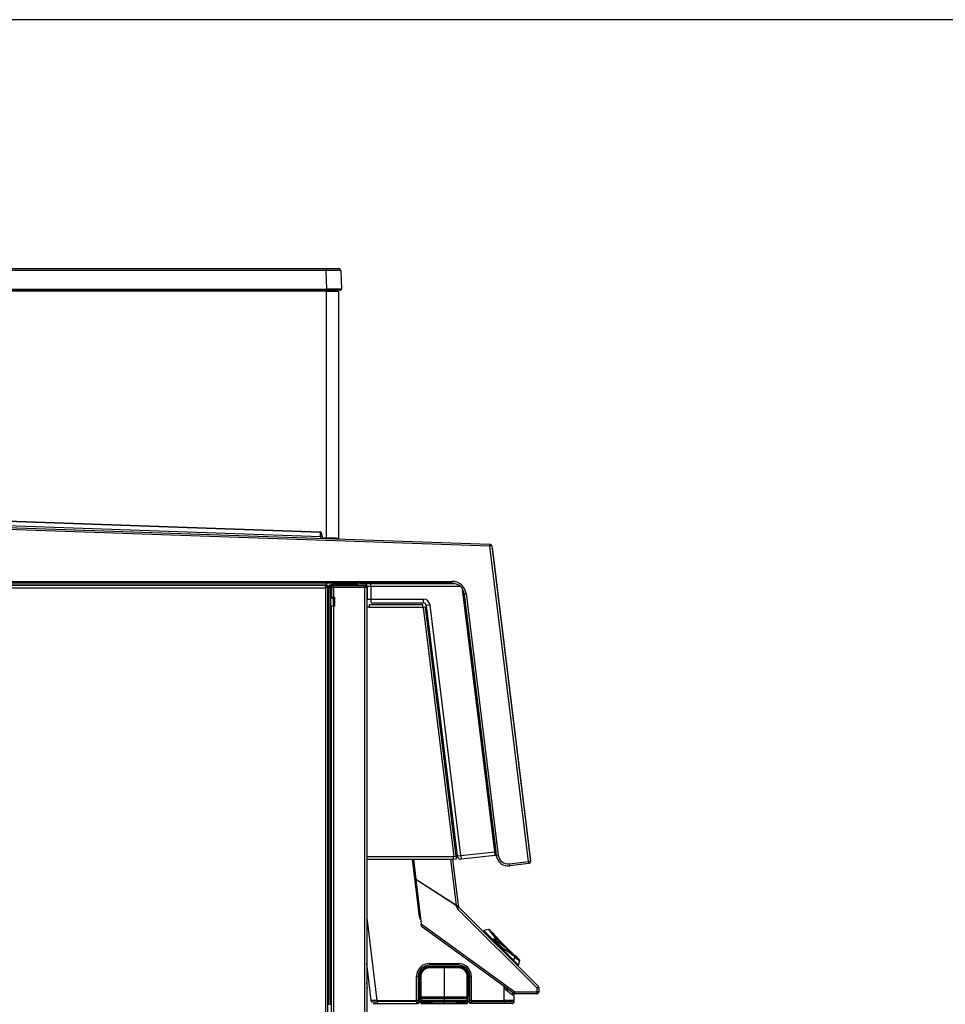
# Model space of a CAD drawing. Header units: millimetres. Extents: x 0 to 287, y 0 to 200.
# Tile 33 of 54: x 145 to 192, y 149 to 200. Entities that reach past the tile are written whole.
import ezdxf

# ---------------------------------------------------------------- set-up
doc = ezdxf.new("R2010")
doc.units = ezdxf.units.MM
for name, color, linetype in [('130.191_BW4C_CTM', 7, 'Continuous'), ('Défaut', 7, 'Continuous'), ('Marges', 7, 'Continuous')]:
    doc.layers.add(name, color=color, linetype=linetype)

# ---------------------------------------------------------------- blocks, each defined once
blk = doc.blocks.new('SE2')
at = {"layer": '130.191_BW4C_CTM', "color": 7, "linetype": 'Continuous'}
for p, q in [((120.153, 187.217), (160.234, 187.217)), ((160.234, 187.121), (120.153, 187.121)), ((160.234, 187.217), (160.879, 187.217)), ((160.234, 187.217), (160.234, 187.121)), ((160.267, 186.169), (160.234, 187.121)), ((160.979, 187.121), (161.012, 186.169)), ((120.12, 186.169), (160.267, 186.169)), ((160.267, 186.117), (120.12, 186.117)), ((160.244, 186.067), (120.207, 186.067)), ((146.993, 186.117), (146.994, 186.067)), ((149.937, 186.067), (149.939, 186.117)), ((150.489, 186.117), (150.49, 186.067)), ((150.705, 186.067), (150.704, 186.117)), ((150.916, 186.117), (150.917, 186.067)), ((153.434, 186.067), (153.435, 186.117)), ((160.244, 186.067), (160.244, 186.117)), ((160.244, 173.389), (160.244, 186.067)), ((160.244, 186.067), (160.864, 186.067)), ((160.267, 186.169), (160.267, 186.117)), ((160.962, 186.117), (160.267, 186.117)), ((160.789, 186.117), (160.789, 186.067)), ((160.864, 186.067), (160.864, 173.368)), ((159.92, 173.67), (120.15, 175.059)), ((120.151, 175.089), (159.921, 173.7)), ((168.625, 172.966), (119.809, 174.671)), ((119.812, 174.771), (168.628, 173.066)), ((120.215, 174.853), (159.944, 173.466)), ((159.92, 173.67), (159.921, 173.7)), ((159.944, 173.466), (159.941, 173.369)), ((159.944, 173.466), (159.944, 173.696)), ((159.997, 173.627), (160.012, 173.458)), ((160.08, 173.394), (160.244, 173.389)), ((160.243, 173.359), (160.244, 173.389)), ((160.833, 173.338), (160.243, 173.359)), ((168.628, 173.066), (168.625, 172.966)), ((168.724, 172.978), (168.625, 172.966)), ((170.613, 156.773), (168.625, 172.966)), ((168.724, 172.978), (170.712, 156.785)), ((168.738, 172.864), (168.772, 172.838)), ((168.748, 172.785), (168.778, 172.789)), ((168.778, 172.789), (168.772, 172.838)), ((170.72, 156.968), (168.778, 172.789)), ((160.189, 170.953), (113.439, 170.953)), ((119.686, 171.163), (166.698, 171.163)), ((166.698, 171.063), (119.686, 171.063)), ((160.204, 170.971), (122.259, 170.971)), ((160.189, 170.833), (160.189, 170.953)), ((160.189, 170.953), (160.309, 170.953)), ((160.191, 170.835), (160.191, 170.953)), ((160.204, 171.063), (160.204, 170.971)), ((160.259, 170.978), (160.204, 170.978)), ((160.204, 170.953), (160.204, 170.971)), ((160.259, 170.978), (160.259, 171.063)), ((160.259, 170.953), (160.259, 170.978)), ((160.309, 170.953), (160.309, 170.853)), ((160.409, 170.953), (160.359, 170.953)), ((160.409, 170.953), (160.477, 170.953)), ((160.464, 170.848), (160.464, 170.953)), ((160.477, 170.953), (160.477, 170.835)), ((160.534, 170.953), (160.477, 170.953)), ((160.499, 170.873), (160.499, 170.273)), ((160.499, 170.873), (160.509, 170.873)), ((160.509, 170.873), (160.509, 170.853)), ((160.524, 171.011), (160.625, 171.011)), ((160.524, 171.011), (160.524, 171.001)), ((160.592, 171.001), (160.524, 171.001)), ((160.607, 170.951), (160.608, 170.951)), ((160.607, 170.853), (160.607, 170.951)), ((160.608, 170.951), (162.209, 170.951)), ((160.609, 170.953), (160.931, 170.953)), ((160.649, 171.023), (161.532, 171.023)), ((160.649, 171.023), (160.649, 171.013)), ((161.532, 171.013), (160.649, 171.013)), ((160.931, 170.953), (161.887, 170.953)), ((161.532, 171.023), (161.842, 171.023)), ((161.532, 171.023), (161.532, 171.013)), ((161.532, 171.013), (161.532, 170.951)), ((161.852, 171.013), (161.532, 171.013)), ((161.852, 171.013), (161.852, 170.951)), ((162.184, 170.953), (161.852, 170.953)), ((161.887, 170.953), (162.209, 170.953)), ((161.946, 171.053), (166.811, 171.053)), ((162.204, 170.953), (162.191, 170.953)), ((162.191, 170.951), (162.191, 170.953)), ((162.204, 170.951), (162.204, 170.953)), ((162.209, 170.951), (162.209, 170.853)), ((162.331, 170.93), (162.338, 170.903)), ((162.334, 170.903), (162.334, 170.253)), ((162.527, 170.903), (162.527, 170.252)), ((167.113, 170.903), (162.527, 170.903)), ((166.698, 171.063), (166.698, 171.163)), ((113.429, 170.833), (160.189, 170.833)), ((160.189, 170.835), (160.191, 170.835)), ((160.309, 170.833), (160.189, 170.833)), ((160.189, 170.833), (160.189, 128.473)), ((160.204, 170.853), (160.191, 170.853)), ((160.259, 170.853), (160.204, 170.853)), ((160.309, 170.833), (160.309, 170.835)), ((160.309, 128.473), (160.309, 170.833)), ((160.359, 170.841), (160.359, 170.835)), ((160.374, 170.841), (160.359, 170.841)), ((160.477, 170.835), (160.359, 170.835)), ((160.359, 170.835), (160.359, 149.421)), ((160.374, 170.861), (160.374, 170.841)), ((160.374, 170.861), (160.384, 170.861)), ((160.384, 170.861), (160.384, 170.835)), ((160.477, 170.848), (160.464, 170.848)), ((160.464, 170.841), (160.464, 170.848)), ((160.464, 170.841), (160.464, 170.835)), ((160.477, 149.421), (160.477, 170.835)), ((160.477, 170.835), (160.499, 170.835)), ((160.509, 170.347), (160.509, 170.853)), ((160.607, 170.853), (160.509, 170.853)), ((162.209, 170.853), (160.607, 170.853)), ((160.607, 170.853), (160.607, 170.347)), ((162.309, 170.853), (162.209, 170.853)), ((162.209, 132.403), (162.209, 170.853)), ((162.309, 170.853), (162.309, 132.403)), ((168.885, 157.277), (167.229, 170.763)), ((167.311, 170.503), (168.934, 157.284)), ((167.313, 170.519), (167.413, 170.531)), ((168.962, 157.094), (167.313, 170.519)), ((167.413, 170.531), (169.061, 157.106)), ((160.509, 170.347), (160.509, 170.323)), ((160.509, 170.347), (160.607, 170.347)), ((160.509, 170.323), (160.589, 170.323)), ((160.509, 132.803), (160.509, 169.893)), ((160.607, 169.893), (160.509, 169.893)), ((160.589, 170.347), (160.589, 170.323)), ((160.607, 169.893), (160.607, 170.347)), ((160.659, 170.347), (160.607, 170.347)), ((160.659, 169.893), (160.607, 169.893)), ((160.607, 169.893), (160.607, 132.803)), ((160.659, 170.347), (160.659, 169.893)), ((162.428, 169.953), (162.428, 169.834)), ((165.176, 169.953), (162.428, 169.953)), ((162.527, 170.252), (165.212, 170.252)), ((162.534, 170.053), (165.219, 170.053)), ((165.184, 169.834), (165.184, 169.953)), ((165.559, 169.944), (165.368, 169.921)), ((165.368, 169.921), (166.946, 157.07)), ((167.137, 157.093), (165.559, 169.944)), ((162.428, 169.834), (162.309, 169.834)), ((162.428, 169.834), (165.184, 169.834)), ((165.204, 169.834), (165.184, 169.834)), ((165.206, 169.814), (165.204, 169.834)), ((165.324, 169.829), (165.206, 169.814)), ((165.206, 169.814), (166.775, 157.037)), ((165.322, 169.848), (165.324, 169.829)), ((166.893, 157.051), (165.324, 169.829)), ((160.359, 166.436), (160.309, 166.844)), ((167.137, 157.093), (168.885, 157.277)), ((168.885, 157.277), (168.934, 157.284)), ((168.885, 157.277), (168.885, 157.277)), ((166.762, 157.022), (162.309, 157.022)), ((162.309, 156.903), (166.762, 156.903)), ((165.019, 153.931), (164.654, 156.903)), ((164.703, 156.903), (164.831, 155.864)), ((166.917, 154.524), (166.625, 156.903)), ((166.718, 156.903), (167.009, 154.535)), ((166.762, 156.903), (166.762, 157.022)), ((166.762, 157.022), (166.777, 157.022)), ((166.775, 157.037), (166.893, 157.051)), ((166.777, 157.022), (166.775, 157.037)), ((166.81, 156.903), (166.91, 156.915)), ((166.893, 157.051), (166.904, 156.965)), ((166.91, 156.915), (166.904, 156.965)), ((166.946, 157.07), (167.137, 157.093)), ((168.909, 157.079), (167.165, 156.895)), ((168.924, 157.08), (168.959, 157.084)), ((168.962, 157.094), (169.061, 157.106)), ((169.64, 156.654), (170.613, 156.773)), ((170.613, 156.773), (170.712, 156.785)), ((170.625, 156.674), (170.613, 156.773)), ((170.69, 156.964), (170.72, 156.968)), ((170.7, 156.884), (170.726, 156.918)), ((170.726, 156.918), (170.72, 156.968)), ((169.653, 156.554), (169.64, 156.654)), ((170.625, 156.674), (169.653, 156.554)), ((164.831, 155.864), (166.917, 154.524)), ((164.831, 155.864), (164.832, 155.857)), ((166.914, 154.518), (164.832, 155.856)), ((164.832, 155.856), (165.112, 153.572)), ((164.865, 155.835), (164.864, 155.843)), ((166.779, 154.605), (166.778, 154.614)), ((166.92, 154.473), (166.914, 154.518)), ((166.917, 154.524), (167.009, 154.535)), ((166.949, 154.528), (166.962, 154.427)), ((166.962, 154.427), (167.024, 154.457)), ((166.962, 154.427), (167.005, 154.384)), ((171.053, 150.279), (166.977, 154.355)), ((167.009, 154.535), (167.014, 154.489)), ((167.043, 154.431), (171.119, 150.354)), ((162.309, 153.878), (162.829, 149.638)), ((165.019, 153.931), (165.067, 153.937)), ((165.112, 153.572), (169.915, 150.083)), ((165.128, 153.438), (165.112, 153.572)), ((169.852, 150.006), (165.128, 153.438)), ((168.567, 153.294), (168.328, 153.23)), ((168.328, 153.23), (168.753, 152.805)), ((168.786, 153.097), (168.61, 153.274)), ((168.728, 152.745), (168.771, 152.788)), ((168.771, 152.788), (168.753, 152.805)), ((168.753, 152.805), (168.793, 152.798)), ((168.771, 152.788), (169.265, 152.294)), ((168.81, 152.781), (168.824, 152.795)), ((169.277, 152.314), (168.81, 152.781)), ((168.824, 152.795), (169.291, 152.328)), ((168.89, 152.761), (168.859, 152.791)), ((168.949, 152.9), (168.93, 152.923)), ((169.007, 152.834), (169.723, 152.118)), ((169.545, 152.264), (169.115, 152.695)), ((169.222, 152.251), (169.265, 152.294)), ((169.282, 152.276), (169.265, 152.294)), ((169.277, 152.314), (169.291, 152.328)), ((169.295, 152.297), (169.282, 152.276)), ((169.282, 152.276), (169.846, 151.712)), ((169.716, 152.057), (169.691, 152.046)), ((169.916, 151.878), (169.846, 151.712)), ((170.107, 151.451), (169.846, 151.712)), ((170.151, 151.733), (169.974, 151.91)), ((170.107, 151.451), (170.171, 151.69)), ((162.542, 149.638), (162.309, 151.54)), ((165.512, 151.385), (167.048, 151.385)), ((166.278, 151.354), (165.519, 151.34)), ((166.278, 151.326), (165.519, 151.312)), ((165.526, 151.54), (167.026, 151.54)), ((167.027, 151.456), (165.527, 151.456)), ((165.528, 151.388), (167.028, 151.388)), ((166.278, 151.326), (166.278, 151.354)), ((167.036, 151.34), (166.278, 151.354)), ((167.036, 151.312), (166.278, 151.326)), ((166.278, 151.326), (166.278, 149.853)), ((164.873, 149.638), (164.873, 150.888)), ((164.958, 150.888), (164.958, 149.638)), ((164.988, 150.888), (164.958, 150.888)), ((164.988, 149.638), (164.988, 150.888)), ((165.028, 150.888), (165.025, 150.888)), ((165.025, 150.888), (165.025, 149.638)), ((165.028, 149.774), (165.028, 150.888)), ((165.053, 149.531), (165.053, 150.865)), ((165.082, 150.867), (165.082, 149.533)), ((167.473, 149.533), (167.473, 150.867)), ((167.503, 150.865), (167.503, 149.531)), ((167.528, 150.888), (167.528, 150.021)), ((167.595, 149.638), (167.595, 150.888)), ((167.678, 150.888), (167.678, 149.638)), ((162.343, 150.274), (162.309, 150.555)), ((162.309, 150.269), (162.343, 150.274)), ((169.369, 149.638), (169.369, 150.357)), ((169.439, 150.209), (169.381, 150.259)), ((169.602, 150.188), (169.464, 150.188)), ((171.051, 150.083), (171.053, 150.279)), ((171.1, 150.329), (171.146, 150.283)), ((171.146, 150.283), (171.143, 150.087)), ((164.988, 149.77), (164.994, 149.771)), ((165.025, 149.774), (164.994, 149.771)), ((165.006, 149.772), (165.002, 149.518)), ((165.004, 149.517), (165.009, 149.772)), ((165.027, 149.774), (165.027, 149.638)), ((165.027, 149.774), (165.028, 149.774)), ((165.028, 150.045), (165.053, 150.045)), ((165.028, 149.997), (165.053, 149.997)), ((165.035, 150.045), (165.034, 149.997)), ((165.123, 149.786), (165.123, 149.788)), ((165.153, 149.79), (165.153, 149.788)), ((165.167, 149.833), (166.278, 149.853)), ((166.278, 149.825), (165.167, 149.805)), ((166.278, 149.755), (165.167, 149.773)), ((165.167, 149.773), (166.278, 149.755)), ((166.278, 149.723), (165.167, 149.741)), ((165.167, 149.663), (166.278, 149.683)), ((166.278, 149.655), (165.167, 149.635)), ((166.278, 149.853), (166.278, 149.825)), ((166.278, 149.853), (167.388, 149.833)), ((167.388, 149.805), (166.278, 149.825)), ((166.278, 149.825), (166.278, 149.755)), ((167.388, 149.773), (166.278, 149.755)), ((166.278, 149.755), (167.388, 149.773)), ((166.278, 149.755), (166.278, 149.755)), ((166.278, 149.723), (166.278, 149.755)), ((167.388, 149.741), (166.278, 149.723)), ((166.278, 149.723), (166.278, 149.683)), ((166.278, 149.683), (167.388, 149.663)), ((166.278, 149.655), (166.278, 149.683)), ((167.388, 149.635), (166.278, 149.655)), ((166.278, 149.655), (166.278, 149.585)), ((167.403, 149.788), (167.403, 149.79)), ((167.432, 149.788), (167.432, 149.786)), ((167.503, 150.037), (167.53, 150.037)), ((167.503, 150.004), (167.546, 150.004)), ((167.553, 150.023), (167.528, 150.021)), ((167.542, 150.022), (167.545, 149.875)), ((167.553, 150.023), (167.595, 150.027)), ((167.585, 149.875), (167.583, 150.026)), ((167.602, 149.518), (167.6, 149.638)), ((169.808, 149.957), (169.808, 150.038)), ((169.87, 149.895), (169.871, 149.894)), ((169.878, 149.638), (169.878, 149.88)), ((171.047, 149.987), (169.911, 149.987)), ((169.915, 150.083), (171.051, 150.083)), ((171.143, 150.087), (171.051, 150.087)), ((162.55, 149.576), (162.542, 149.638)), ((162.829, 149.638), (162.542, 149.638)), ((162.649, 149.488), (162.846, 149.488)), ((162.837, 149.638), (162.829, 149.638)), ((162.837, 149.638), (164.873, 149.638)), ((162.837, 149.638), (162.844, 149.583)), ((164.873, 149.583), (162.844, 149.583)), ((162.846, 149.488), (164.874, 149.488)), ((164.873, 149.583), (164.873, 149.638)), ((164.925, 149.537), (164.873, 149.537)), ((164.874, 149.488), (164.887, 149.488)), ((164.887, 149.488), (164.917, 149.488)), ((164.917, 149.488), (164.922, 149.488)), ((164.922, 149.488), (164.924, 149.488)), ((164.922, 149.488), (164.924, 149.488)), ((164.972, 149.488), (164.924, 149.488)), ((164.955, 149.518), (164.925, 149.518)), ((164.957, 149.638), (164.955, 149.518)), ((164.971, 149.517), (164.955, 149.517)), ((164.955, 149.488), (164.955, 149.488)), ((164.988, 149.638), (164.958, 149.638)), ((164.974, 149.488), (164.972, 149.488)), ((164.977, 149.638), (164.988, 149.608)), ((164.988, 149.608), (165.003, 149.608)), ((165.002, 149.518), (165.004, 149.518)), ((165.006, 149.608), (165.053, 149.608)), ((165.025, 149.638), (165.027, 149.638)), ((165.053, 149.524), (165.053, 149.531)), ((165.082, 149.533), (166.278, 149.513)), ((166.278, 149.482), (165.082, 149.501)), ((165.082, 149.501), (165.082, 149.494)), ((165.082, 149.494), (166.278, 149.472)), ((165.082, 149.494), (166.278, 149.472)), ((165.123, 149.616), (165.123, 149.618)), ((165.153, 149.62), (165.153, 149.618)), ((166.278, 149.585), (165.167, 149.603)), ((166.278, 149.553), (165.167, 149.571)), ((167.388, 149.603), (166.278, 149.585)), ((166.278, 149.585), (166.278, 149.553)), ((167.388, 149.571), (166.278, 149.553)), ((166.278, 149.553), (166.278, 149.513)), ((166.278, 149.513), (167.473, 149.533)), ((166.278, 149.482), (166.278, 149.513)), ((167.473, 149.501), (166.278, 149.482)), ((166.278, 149.472), (167.473, 149.494)), ((166.278, 149.472), (167.473, 149.494)), ((166.278, 149.472), (166.278, 149.482)), ((167.403, 149.618), (167.403, 149.62)), ((167.432, 149.618), (167.432, 149.616)), ((167.473, 149.494), (167.473, 149.501)), ((167.503, 149.608), (167.6, 149.608)), ((167.503, 149.531), (167.503, 149.524)), ((167.585, 149.488), (167.581, 149.488)), ((167.631, 149.488), (167.585, 149.488)), ((167.678, 149.518), (167.602, 149.518)), ((167.633, 149.488), (167.631, 149.488)), ((167.631, 149.488), (167.633, 149.488)), ((167.638, 149.488), (167.633, 149.488)), ((167.668, 149.488), (167.638, 149.488)), ((167.68, 149.488), (167.668, 149.488)), ((167.678, 149.638), (169.369, 149.638)), ((167.678, 149.638), (167.678, 149.583)), ((167.678, 149.583), (169.369, 149.583)), ((169.371, 149.488), (167.68, 149.488)), ((169.878, 149.638), (169.369, 149.638)), ((169.369, 149.583), (169.369, 149.638)), ((169.369, 149.583), (169.875, 149.583)), ((169.775, 149.488), (169.371, 149.488)), ((169.875, 149.583), (169.878, 149.638))]:
    blk.add_line(p, q, dxfattribs=at)
for centre, radius, start, end in [((160.606, 158.171), 28.952, 89.2902, 90.7367), ((160.879, 187.117), 0.1, 2, 90), ((160.89, 187.139), 0.0758, 346.664, 71.0576), ((160.606, 158.171), 28.952, 89.2633, 89.2902), ((160.64, 142.305), 43.865, 89.5183, 90.4863), ((160.962, 186.167), 0.05, 270, 2), ((160.64, 142.305), 43.865, 89.5137, 89.5183), ((159.918, 173.62), 0.08, 5, 88), ((160.082, 173.464), 0.07, 185, 268), ((158.842, 121.863), 51.544, 87.7552, 88.4415), ((160.561, 173.448), 0.1, 251.4891, 268), ((160.834, 173.368), 0.03, 268, 0), ((168.625, 172.966), 0.1, 7, 88), ((160.134, 170.828), 0.125, 2.2924, 63.8961), ((160.191, 170.835), 0.118, 0, 90), ((160.464, 170.848), 0.105, 90, 180), ((160.524, 170.861), 0.14, 90, 180), ((160.471, 170.848), 0.105, 90, 93.8456), ((160.649, 170.873), 0.14, 90, 180), ((160.609, 170.853), 0.1, 90, 180), ((161.807, 170.948), 0.075, 90, 119.9264), ((161.842, 171.013), 0.01, 0, 90), ((162.184, 170.903), 0.15, 0, 90), ((162.184, 170.835), 0.118, 86.5645, 90), ((162.191, 170.835), 0.118, 86.5645, 90), ((162.191, 170.835), 0.118, 8.7821, 86.5645), ((162.209, 170.853), 0.1, 0, 90), ((166.698, 170.443), 0.72, 7, 90), ((166.698, 170.443), 0.62, 7, 90), ((160.574, 170.273), 0.075, 138.1897, 180), ((165.176, 169.834), 0.119, 86.5934, 90), ((165.212, 169.902), 0.35, 6.9895, 90.0105), ((165.219, 169.903), 0.15, 7, 90), ((159.734, 156.053), 9.232, 6.3797, 7.6201), ((167.144, 157.094), 0.2, 187, 276), ((169.577, 157.17), 0.62, 187, 277), ((169.577, 157.17), 0.52, 187, 277), ((170.613, 156.773), 0.1, 277, 7), ((167.118, 154.497), 0.2, 187, 225), ((167.114, 154.501), 0.1, 187, 225), ((168.338, 153.192), 0.04, 105, 225), ((174.6, 157.678), 7.462, 215.9888, 220.3773), ((168.574, 153.256), 0.0379, 32.7603, 98.2291), ((174.242, 157.328), 6.942, 215.6402, 220.2115), ((174.959, 158.072), 7.929, 218.8559, 222.5266), ((176.617, 146.702), 9.85, 141.4292, 141.9691), ((176.042, 147.022), 9.161, 140.776, 141.3094), ((172.778, 152.682), 3.659, 180.0145, 181.6436), ((174.948, 158.082), 7.929, 229.0869, 231.2108), ((174.554, 157.723), 7.462, 231.4225, 234.0112), ((174.204, 157.366), 6.942, 231.8154, 234.3484), ((170.132, 151.697), 0.0383, 352.1024, 56.8127), ((174.204, 157.366), 6.942, 234.3484, 234.3598), ((165.525, 150.888), 0.653, 89.9313, 180.0188), ((165.527, 150.888), 0.568, 90.0116, 180.004), ((165.528, 150.888), 0.5, 90, 180), ((165.528, 150.865), 0.475, 91.0183, 179.9514), ((165.527, 150.867), 0.445, 91.0219, 179.951), ((170.905, 151.525), 5.379, 179.8387, 180.733), ((167.025, 150.888), 0.653, 359.9949, 89.9643), ((167.027, 150.888), 0.568, 359.9962, 90.0154), ((167.028, 150.888), 0.5, 0, 90), ((167.027, 150.865), 0.475, 0.0486, 88.9817), ((167.028, 150.867), 0.445, 0.049, 88.9781), ((170.068, 151.462), 0.04, 225, 345), ((167.721, 185.275), 34.388, 269.7895, 269.9274), ((165.227, 150.808), 0.36, 236.3512, 241.01), ((165.228, 150.808), 0.39, 239.9431, 245), ((165.228, 150.808), 0.391, 239.996, 243.3764), ((167.328, 150.808), 0.39, 295, 303.817), ((167.328, 150.808), 0.36, 298.99, 304.168), ((167.328, 150.808), 0.391, 296.6236, 301.2704), ((513.073, 157.08), 343.759, 181.12183, 181.1369), ((172.63, 154.018), 4.969, 230.0418, 235.7361), ((164.915, 148.965), 0.674, 86.366, 93.634), ((165.169, 149.787), 0.0454, 91.4429, 179.53), ((165.168, 149.787), 0.0453, 180.452, 268.6781), ((165.169, 149.617), 0.0454, 91.4429, 179.53), ((167.387, 149.787), 0.0454, 0.47, 88.5571), ((167.387, 149.787), 0.0453, 271.3219, 359.548), ((167.387, 149.617), 0.0454, 0.47, 88.5571), ((167.636, 148.89), 0.749, 86.8256, 93.1636), ((169.48, 149.348), 0.664, 53.3146, 57.9703), ((169.911, 150.087), 0.1, 234, 270), ((169.858, 149.88), 0.02, 0, 50.0016), ((169.86, 149.859), 0.0276, 50.5816, 52.5525), ((162.613, 153.158), 3.583, 268.9992, 273.7079), ((165.168, 149.617), 0.0453, 180.452, 268.6781), ((167.387, 149.617), 0.0453, 271.3219, 359.548), ((169.017, 149.56), 1.339, 179.0171, 183.0744), ((169.775, 149.588), 0.1, 270, 357)]:
    blk.add_arc(centre, radius, start, end, dxfattribs=at)
for centre, major_axis, ratio, start_param, end_param in [((-534.767, 298.637), (-37.771, -2881.12), 0.238254, 1.534839, 1.534856), ((-234.442, 234.708), (63.711, -1618.352), 0.23675, 1.531417, 1.531448), ((-10.679, 237.736), (54.955, -1374.916), 0.116292, 1.52856, 1.528596), ((161.946, 171.253), (0, 0.2), 0.017322, 2.817459, 3.141593), ((162.522, 170.903), (0, -0.15), 0.03464, 1.57505, 3.141593), ((162.534, 170.253), (-0.2, 0), 0.004256, 0, 1.53615), ((162.534, 170.253), (0, 0.2), 0.03464, 1.57505, 3.141593), ((165.219, 170.253), (0, 0.2), 0.03464, 1.57505, 3.141593), ((167.144, 157.094), (0.021, -0.199), 0.034894, 4.712998, 6.283185), ((166.972, 154.36), (-0.0707, -0.0707), 0.061049, 1.570796, 3.141593), ((165.268, 153.962), (0.23, 0.097), 0.999497, 2.86473, 3.496506), ((168.796, 152.767), (-0.0224, -0.0331), 0.637327, 2.847408, 4.060068), ((160.716, 150.698), (10.783, -2.116), 0.451416, 0.814074, 0.816943), ((160.719, 150.667), (10.81, -2.079), 0.45233, 0.668983, 0.814099), ((168.913, 152.818), (0.0305, 0.0258), 0.518302, 0.158793, 1.08874), ((168.67, 142.715), (-2.079, 10.81), 0.45233, -0.486008, -0.45311), ((168.701, 142.712), (-2.116, 10.783), 0.451416, -0.488853, -0.455955), ((169.088, 152.684), (-0.0295, -0.027), 0.383203, 2.111252, 3.252865), ((169.251, 152.28), (-0.0283, -0.0283), 0.707107, 0, 2.094395), ((169.496, 141.89), (-2.079, 10.81), 0.45233, -0.480624, -0.363412), ((169.527, 141.886), (-2.116, 10.783), 0.451416, -0.483469, -0.366256), ((169.753, 152.04), (-0.0261, -0.0303), 0.683256, 3.031615, 3.25259), ((169.815, 151.715), (-0.0283, -0.0283), 0.707107, 0, 2.094395), ((169.885, 151.881), (0.0247, 0.0314), 0.736735, 5.150314, 6.122897), ((165.52, 151.31), (0.0006, -0.03), 0.016513, 3.089234, 4.659725), ((167.028, 151.541), (0, -0.12), 0.017327, 4.714473, 5.490081), ((167.035, 151.31), (-0.0006, -0.03), 0.016513, 1.62346, 3.193952), ((164.875, 150.888), (0.12, 0), 0.002069, 4.695057, 5.480393), ((165.083, 150.865), (-0.03, 0), 0.052336, 4.729842, 6.283185), ((167.473, 150.865), (-0.03, 0), 0.052336, 3.141593, 4.694936), ((171.049, 150.283), (0.0707, 0.0707), 0.061049, 4.712389, 6.283185), ((171.049, 150.283), (-0.0707, -0.0707), 0.940003, 2.325278, 3.141593), ((165.168, 149.79), (0.0144, 0.0044), 0.998353, 1.294506, 2.847849), ((165.168, 149.788), (0.0144, 0.0044), 0.998353, 2.847849, 4.401192), ((165.167, 149.743), (0.0005, 0.03), 0.018339, 4.660333, 6.230825), ((165.167, 149.664), (-0.0006, 0.03), 0.016513, 3.335913, 4.659725), ((167.388, 149.79), (0.0144, -0.0044), 0.998353, 0.293743, 1.847087), ((167.388, 149.788), (-0.0144, 0.0044), 0.998353, 1.881993, 3.435336), ((167.388, 149.743), (0.0005, -0.03), 0.018339, 3.193953, 4.764445), ((167.388, 149.664), (0.0006, 0.03), 0.016513, 1.62346, 2.947273), ((167.595, 149.876), (-0.05, -0.0009), 0.013963, 0, 1.373273), ((169.911, 150.087), (-0.0588, -0.0809), 0.0603, 0, 1.561246), ((169.911, 150.087), (0, 0.1), 0.043208, 3.141593, 4.669208), ((171.047, 150.087), (0, -0.1), 0.968713, 0, 1.570796), ((171.047, 150.087), (0, -0.1), 0.043208, 0, 1.527615), ((162.846, 149.588), (0, -0.1), 0.017322, 4.764749, 6.283185), ((164.874, 149.588), (0, -0.1), 0.017322, 4.764749, 6.283185), ((164.924, 149.538), (0, -0.05), 0.017322, 0, 1.553343), ((164.955, 149.518), (0, 0.03), 0.017324, 3.141593, 4.697065), ((164.972, 149.518), (0, 0.03), 0.017363, 1.60783, 3.141593), ((165.083, 149.531), (0.03, 0), 0.052336, 1.58825, 3.141593), ((165.083, 149.531), (-0.0005, -0.03), 0.018339, 4.660333, 6.230825), ((165.083, 149.524), (0.0006, 0.03), 0.016513, 2.184953, 3.193952), ((165.168, 149.62), (0.0144, 0.0044), 0.998353, 1.294506, 2.847849), ((165.168, 149.618), (0.0144, 0.0044), 0.998353, 2.847849, 4.401192), ((167.388, 149.62), (0.0144, -0.0044), 0.998353, 0.293743, 1.847087), ((167.388, 149.618), (-0.0144, 0.0044), 0.998353, 1.881993, 3.435336), ((167.473, 149.531), (-0.0005, 0.03), 0.018339, 3.193953, 4.764445), ((167.473, 149.531), (0.03, 0), 0.052336, 0, 1.553343), ((167.473, 149.524), (-0.0006, 0.03), 0.016513, 3.089234, 4.098221), ((169.371, 149.588), (0, 0.1), 0.017322, 1.623156, 3.141593)]:
    blk.add_ellipse(centre, major_axis=major_axis, ratio=ratio, start_param=start_param, end_param=end_param, dxfattribs=at)
for points in [[(149.439, 186.117), (149.439, 186.1), (149.438, 186.084), (149.438, 186.067)], [(168.878, 152.797), (168.906, 152.765), (168.935, 152.731), (168.964, 152.698)], [(167.532, 150.339), (167.523, 150.332), (167.515, 150.326), (167.506, 150.32)]]:
    blk.add_open_spline(points, degree=3, dxfattribs=at)
for points, knots in [([(162.527, 170.903), (162.501, 170.903), (162.476, 170.903), (162.429, 170.903), (162.408, 170.903), (162.372, 170.903), (162.358, 170.903), (162.339, 170.903), (162.334, 170.903), (162.334, 170.903)], [0, 0, 0, 0, 0.25, 0.25, 0.5, 0.5, 0.75, 0.75, 1, 1, 1, 1]), ([(168.789, 153.093), (168.788, 153.094), (168.782, 153.101), (168.779, 153.105), (168.781, 153.102)], [0, 0, 0, 0, 0.1550803, 0.6800191, 0.6800191, 0.6800191, 0.6800191])]:
    blk.add_open_spline(points, degree=3, knots=knots, dxfattribs=at)

msp = doc.modelspace()

# ---------------------------------------------------------------- linework, layer by layer
at = {"layer": 'Marges', "color": 7, "linetype": 'Continuous'}
msp.add_line((287, 200), (10, 200), dxfattribs=at)

# ---------------------------------------------------------------- block references
at = {"layer": 'Défaut'}
msp.add_blockref('SE2', (0, 0), dxfattribs=at)

doc.saveas('drawing.dxf')
